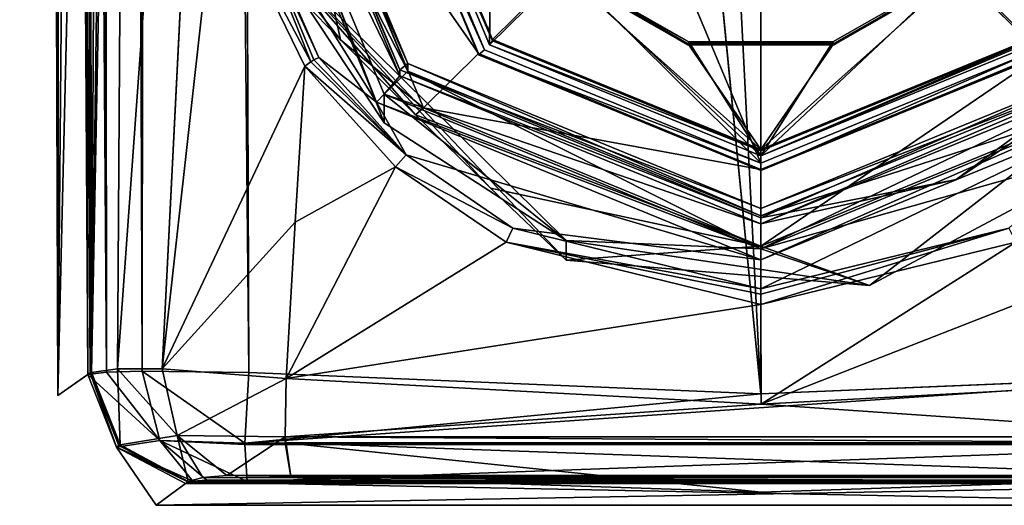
# Model space of a CAD drawing. Header units: metres. Extents: x -102 to 72, y -264 to 72.
# Tile 1 of 256: x -17 to 5, y -264 to -253. Entities that reach past the tile are written whole.
import ezdxf

# ---------------------------------------------------------------- set-up
doc = ezdxf.new("R2010")
doc.units = ezdxf.units.M
doc.layers.add('solid_20461093', color=7, linetype='CONTINUOUS')

msp = doc.modelspace()

# ---------------------------------------------------------------- linework, layer by layer
at = {"layer": 'solid_20461093'}
for points in [[(-15.838473, -261.749023, 35.59745), (-16.696911, -15.818129, 35.921181), (-16.091726, -16.433392, 27.270184)], [(-15.16042, -261.272461, 44.692516), (-15.599402, -138.848373, 44.648285), (-16.696911, -15.818129, 35.921181)], [(-15.838473, -261.749023, 35.59745), (-15.16042, -261.272461, 44.692516), (-16.696911, -15.818129, 35.921181)], [(-15.693962, -134.543289, 27.401392), (-15.838473, -261.749023, 35.59745), (-16.091726, -16.433392, 27.270184)], [(-14.74334, -261.225555, 45.956051), (-15.001443, -17.434355, 46.743298), (-16.038172, -16.485662, 44.602657)], [(-14.74334, -261.225555, 45.956051), (-16.038172, -16.485662, 44.602657), (-15.599402, -138.848373, 44.648285)], [(-13.934525, -261.200806, 47.013046), (-13.843777, -18.367086, 47.600662), (-15.001443, -17.434355, 46.743298)], [(-14.74334, -261.225555, 45.956051), (-13.934525, -261.200806, 47.013046), (-15.001443, -17.434355, 46.743298)], [(-13.934525, -261.200806, 47.013046), (-11.536177, -261.228729, 48.073895), (-13.843777, -18.367086, 47.600662)], [(-13.843777, -18.367086, 47.600662), (-11.536177, -261.228729, 48.073895), (-11.981533, -140.268799, 48.036354)], [(-0.000395, -261.709137, 48.549999), (0, -23, 48.549999), (-12.426747, -19.353964, 47.997395)], [(-11.981533, -140.268799, 48.036354), (-0.000395, -261.709137, 48.549999), (-12.426747, -19.353964, 47.997395)], [(-0.000395, -261.709137, 48.549999), (11.536177, -261.228729, 48.073895), (0, -23, 48.549999)], [(11.536177, -261.228729, 48.073895), (11.981533, -140.268799, 48.036354), (0, -23, 48.549999)], [(-15.693962, -134.543289, 27.401392), (-15.416946, -215.030182, 27.448997), (-15.838473, -261.749023, 35.59745)], [(-14.74334, -261.225555, 45.956051), (-15.599402, -138.848373, 44.648285), (-15.16042, -261.272461, 44.692516)], [(-11.981533, -140.268799, 48.036354), (-11.536177, -261.228729, 48.073895), (-0.000395, -261.709137, 48.549999)], [(-15.416946, -215.030182, 27.448997), (-15.264697, -237.679306, 26.953287), (-15.838473, -261.749023, 35.59745)], [(-15.150758, -215.016312, 26.352217), (-15.111853, -261.23999, 26.502434), (-15.264697, -237.679306, 26.953287)], [(-15.150758, -215.016312, 26.352217), (-14.978683, -242.973129, 25.879204), (-15.077819, -261.231049, 26.317549)], [(-15.09599, -261.235413, 26.409767), (-15.150758, -215.016312, 26.352217), (-15.077819, -261.231049, 26.317549)], [(-15.09599, -261.235413, 26.409767), (-15.111853, -261.23999, 26.502434), (-15.150758, -215.016312, 26.352217)], [(-15.077819, -261.231049, 26.317549), (-14.441063, -215.004761, 24.937792), (-14.194579, -215, 24.553965)], [(-14.492236, -261.148163, 24.766039), (-15.077819, -261.231049, 26.317549), (-14.194579, -215, 24.553965)], [(-15.077819, -261.231049, 26.317549), (-14.978683, -242.973129, 25.879204), (-14.441063, -215.004761, 24.937792)], [(-14.492236, -261.148163, 24.766039), (-14.194579, -215, 24.553965), (-11.168667, -215, 21.101107)], [(-13.488602, -261.149506, 23.489876), (-14.492236, -261.148163, 24.766039), (-11.168667, -215, 21.101107)], [(-12.738931, -246.164368, 22.466959), (-13.488602, -261.149506, 23.489876), (-11.168667, -215, 21.101107)], [(-15.264697, -237.679306, 26.953287), (-15.111853, -261.23999, 26.502434), (-15.838473, -261.749023, 35.59745)], [(-0.000187, -239.080978, 14.300818), (6.22254, -253.957321, 16.391552), (-6.22254, -241.633347, 14.659532)], [(-0.000187, -239.080978, 14.300818), (8.8, -247.795502, 15.525566), (6.22254, -253.957321, 16.391552)], [(0.000187, -256.509705, 16.750265), (-8.8, -247.795166, 15.525517), (-6.22254, -241.633347, 14.659532)], [(6.22254, -253.957321, 16.391552), (0.000187, -256.509705, 16.750265), (-6.22254, -241.633347, 14.659532)], [(-12.738931, -246.164368, 22.466959), (-12.274326, -250.211456, 22.161257), (-13.488602, -261.149506, 23.489876)], [(-6.044021, -246.187271, 15.331025), (-8.64277, -247.791, 15.556415), (-6.111361, -253.84288, 16.406952)], [(-6.044021, -246.187271, 15.331025), (-6.111361, -253.84288, 16.406952), (-6.044021, -249.394714, 15.781803)], [(-11.5, -246.354889, 25.774817), (-8.131728, -254.407486, 26.906534), (-11.5, -246.487106, 24.834063)], [(-7.954951, -254.267212, 26.634365), (-8.131728, -254.407486, 26.906534), (-11.5, -246.354889, 25.774817)], [(-11.25, -246.389679, 25.52725), (-7.954951, -254.267212, 26.634365), (-11.5, -246.354889, 25.774817)], [(-7.954951, -254.434219, 25.446043), (-7.954951, -254.267212, 26.634365), (-11.25, -246.389679, 25.52725)], [(-11.25, -246.556686, 24.338928), (-7.954951, -254.434219, 25.446043), (-11.25, -246.389679, 25.52725)], [(-12.249999, -246.556686, 24.338928), (-8.662077, -255.13443, 25.544451), (-11.825699, -250.056213, 22.403753)], [(-12, -246.556686, 24.338928), (-8.662077, -255.13443, 25.544451), (-12.249999, -246.556686, 24.338928)], [(-8.131737, -254.539688, 25.965778), (-12, -246.556686, 24.338928), (-11.5, -246.487106, 24.834063)], [(-12, -246.556686, 24.338928), (-8.485281, -254.959396, 25.519852), (-8.662077, -255.13443, 25.544451)], [(-8.131737, -254.539688, 25.965778), (-8.485281, -254.959396, 25.519852), (-12, -246.556686, 24.338928)], [(-11.999999, -246.556702, 24.338928), (-7.954951, -254.434219, 25.446043), (-11.25, -246.556686, 24.338928)], [(-11.999999, -246.556702, 24.338928), (-8.485282, -254.959396, 25.51985), (-7.954951, -254.434219, 25.446043)], [(-8.485281, -255.599594, 20.964617), (-8.485282, -254.959396, 25.51985), (-11.999999, -246.556702, 24.338928)], [(-8.485281, -255.599594, 20.964617), (-11.999999, -246.556702, 24.338928), (-11.169339, -251.541199, 20.394249)], [(-8.131728, -254.407486, 26.906534), (-8.131737, -254.539688, 25.965778), (-11.5, -246.487106, 24.834063)], [(-10.75, -247.73967, 15.921649), (-9.466314, -253.729767, 17.058567), (-11.169339, -251.983536, 17.246868)], [(-10.75, -247.73967, 15.921649), (-7.601398, -255.26709, 16.979559), (-9.466314, -253.729767, 17.058567)], [(-6.363961, -254.041687, 16.807341), (-7.601398, -255.26709, 16.979559), (-10.75, -247.73967, 15.921649)], [(-9, -247.73967, 15.92165), (-6.363961, -254.041687, 16.807341), (-10.75, -247.73967, 15.921649)], [(-6.363961, -254.069519, 16.609287), (-6.363961, -254.041687, 16.807341), (-9, -247.73967, 15.92165)], [(-6.363961, -254.069519, 16.609287), (-9, -247.73967, 15.92165), (-9, -247.767502, 15.723596)], [(-6.045763, -253.726593, 16.763056), (-8.55, -247.767502, 15.723596), (-8.55, -247.739655, 15.921649)], [(-4.490128, -252.186096, 16.546555), (-6.045763, -253.726593, 16.763056), (-8.55, -247.739655, 15.921649)], [(-9, -247.767502, 15.723596), (-8.8, -247.795166, 15.525517), (-6.222523, -253.957336, 16.391554)], [(-6.363961, -254.069519, 16.609287), (-9, -247.767502, 15.723596), (-6.222523, -253.957336, 16.391554)], [(0.000187, -256.509705, 16.750265), (-6.222523, -253.957336, 16.391554), (-8.8, -247.795166, 15.525517)], [(-8.64277, -247.791, 15.556415), (-8.55, -247.767502, 15.723596), (-6.045763, -253.754425, 16.565002)], [(-6.111361, -253.84288, 16.406952), (-8.64277, -247.791, 15.556415), (-6.045763, -253.754425, 16.565002)], [(-6.045763, -253.726593, 16.763056), (-6.045763, -253.754425, 16.565002), (-8.55, -247.767502, 15.723596)], [(4.42453, -252.17247, 16.17219), (6.111361, -253.84288, 16.406952), (8.64277, -247.791, 15.556415)], [(-12.266357, -248.879486, 22.311501), (-10.137078, -254.229095, 21.44792), (-12.274326, -250.211456, 22.161257)], [(-12.266357, -248.879486, 22.311501), (-11.825699, -250.056213, 22.403753), (-9.961757, -254.125839, 21.707239)], [(-12.266357, -248.879486, 22.311501), (-9.961757, -254.125839, 21.707239), (-10.069918, -254.185165, 21.489342)], [(-12.266357, -248.879486, 22.311501), (-10.069918, -254.185165, 21.489342), (-10.137078, -254.229095, 21.44792)], [(-6.044021, -249.394714, 15.781803), (-6.111361, -253.84288, 16.406952), (-4.42453, -252.17247, 16.17219)], [(4.490128, -252.186096, 16.546555), (6.13363, -249.367172, 16.150379), (6.045763, -253.726593, 16.763056)], [(-8.662077, -255.13443, 25.544451), (-9.961757, -254.125839, 21.707239), (-11.825699, -250.056213, 22.403753)], [(-12.274326, -250.211456, 22.161257), (-10.272565, -254.323654, 21.440144), (-13.488602, -261.149506, 23.489876)], [(-10.137078, -254.229095, 21.44792), (-10.272565, -254.323654, 21.440144), (-12.274326, -250.211456, 22.161257)], [(-11.169339, -251.541199, 20.394249), (-7.778174, -255.422058, 17.147095), (-6.090034, -257.073181, 17.528456)], [(-9.466314, -253.729767, 17.058567), (-7.778174, -255.422058, 17.147095), (-11.169339, -251.541199, 20.394249)], [(-11.169339, -251.541199, 20.394249), (-6.090034, -257.073181, 17.528456), (-4.38701, -258.69986, 18.190784)], [(-4.38701, -258.257538, 21.338165), (-11.169339, -251.541199, 20.394249), (-4.38701, -258.69986, 18.190784)], [(-4.38701, -258.257538, 21.338165), (-8.485281, -255.599594, 20.964617), (-11.169339, -251.541199, 20.394249)], [(-9.466314, -253.729767, 17.058567), (-11.169339, -251.541199, 20.394249), (-11.169339, -251.983536, 17.246868)], [(-4.42453, -252.17247, 16.17219), (-6.111361, -253.84288, 16.406952), (0, -256.34964, 16.759254)], [(-4.490128, -252.186096, 16.546555), (0.000004, -256.206451, 17.11158), (-6.045763, -253.726593, 16.763056)], [(-4.490128, -252.213928, 16.348501), (-4.42453, -252.17247, 16.17219), (-1.619488, -253.776199, 16.397579)], [(-4.490128, -252.186096, 16.546555), (-4.490128, -252.213928, 16.348501), (-1.643501, -253.841431, 16.577232)], [(-4.490128, -252.186096, 16.546555), (-1.643501, -253.841431, 16.577232), (-1.643498, -253.813599, 16.775286)], [(-4.490128, -252.186096, 16.546555), (-1.643498, -253.813599, 16.775286), (0.000004, -256.206451, 17.11158)], [(-4.42453, -252.17247, 16.17219), (0, -256.34964, 16.759254), (-1.619488, -253.776199, 16.397579)], [(4.42453, -252.17247, 16.17219), (0, -256.34964, 16.759254), (6.111361, -253.84288, 16.406952)], [(1.619488, -253.776199, 16.397579), (0, -256.34964, 16.759254), (4.42453, -252.17247, 16.17219)], [(4.490128, -252.186096, 16.546555), (6.045763, -253.726593, 16.763056), (0.000004, -256.206451, 17.11158)], [(1.643498, -253.813599, 16.775286), (4.490128, -252.186096, 16.546555), (0.000004, -256.206451, 17.11158)], [(1.643501, -253.841431, 16.577232), (1.619488, -253.776199, 16.397579), (4.42453, -252.17247, 16.17219)], [(1.643498, -253.813599, 16.775286), (4.490128, -252.213928, 16.348501), (4.490128, -252.186096, 16.546555)], [(4.472648, -252.210022, 16.250689), (1.643501, -253.841431, 16.577232), (4.42453, -252.17247, 16.17219)], [(-1.643501, -253.841431, 16.577232), (-4.490128, -252.213928, 16.348501), (-1.619488, -253.776199, 16.397579)], [(1.643498, -253.813599, 16.775286), (1.643501, -253.841431, 16.577232), (4.490128, -252.213928, 16.348501)], [(4.472648, -252.210022, 16.250689), (4.490128, -252.213928, 16.348501), (1.643501, -253.841431, 16.577232)], [(-9.466314, -253.729767, 17.058567), (-7.601398, -255.26709, 16.979559), (-7.778174, -255.422058, 17.147095)], [(0.000004, -256.206451, 17.11158), (-6.045763, -253.754425, 16.565002), (-6.045763, -253.726593, 16.763056)], [(6.045763, -253.726593, 16.763056), (6.045763, -253.754425, 16.565002), (0, -256.234283, 16.913525)], [(6.045763, -253.726593, 16.763056), (0, -256.234283, 16.913525), (0.000004, -256.206451, 17.11158)], [(-6.363961, -254.069519, 16.609287), (-6.222523, -253.957336, 16.391554), (0.000187, -256.509705, 16.750265)], [(-6.111361, -253.84288, 16.406952), (-6.045763, -253.754425, 16.565002), (0, -256.234283, 16.913525)], [(0, -256.34964, 16.759254), (-6.111361, -253.84288, 16.406952), (0, -256.234283, 16.913525)], [(0.000004, -256.206451, 17.11158), (0, -256.234283, 16.913525), (-6.045763, -253.754425, 16.565002)], [(-1.643501, -253.841431, 16.577232), (-1.619488, -253.776199, 16.397579), (1.619488, -253.776199, 16.397579)], [(1.643501, -253.841431, 16.577232), (-1.643501, -253.841431, 16.577232), (1.619488, -253.776199, 16.397579)], [(-1.643498, -253.813599, 16.775286), (-1.643501, -253.841431, 16.577232), (1.643501, -253.841431, 16.577232)], [(-1.643498, -253.813599, 16.775286), (1.643501, -253.841431, 16.577232), (1.643498, -253.813599, 16.775286)], [(-1.643498, -253.813599, 16.775286), (1.643498, -253.813599, 16.775286), (0.000004, -256.206451, 17.11158)], [(-1.619488, -253.776199, 16.397579), (0, -256.34964, 16.759254), (1.619488, -253.776199, 16.397579)], [(0, -256.34964, 16.759254), (6.045763, -253.754425, 16.565002), (6.063243, -253.785141, 16.472055)], [(0, -256.34964, 16.759254), (0, -256.234283, 16.913525), (6.045763, -253.754425, 16.565002)], [(0, -256.34964, 16.759254), (6.063243, -253.785141, 16.472055), (6.111361, -253.84288, 16.406952)], [(0, -256.679901, 16.976154), (0.000187, -256.509705, 16.750265), (6.22254, -253.957321, 16.391552)], [(0, -256.679901, 16.976154), (6.22254, -253.957321, 16.391552), (6.32254, -254.048187, 16.463478)], [(-10.137078, -254.229095, 21.44792), (-10.069918, -254.185165, 21.489342), (-7.991586, -256.325989, 21.536722)], [(-10.069918, -254.185165, 21.489342), (-9.961757, -254.125839, 21.707239), (-7.991586, -256.325989, 21.536722)], [(-8.662077, -255.13443, 25.544451), (-7.991586, -256.325989, 21.536722), (-9.961757, -254.125839, 21.707239)], [(-6.363961, -254.041687, 16.807341), (-0.000004, -256.652069, 17.174208), (-7.601398, -255.26709, 16.979559)], [(0, -256.679901, 16.976154), (-0.000004, -256.652069, 17.174208), (-6.363961, -254.041687, 16.807341)], [(0, -256.679901, 16.976154), (-6.363961, -254.041687, 16.807341), (-6.363961, -254.069519, 16.609287)], [(0, -256.679901, 16.976154), (-6.363961, -254.069519, 16.609287), (0.000187, -256.509705, 16.750265)], [(6.363961, -254.041687, 16.807341), (7.601398, -255.26709, 16.979559), (-0.000004, -258.38504, 17.417761)], [(-0.000004, -256.652069, 17.174208), (6.363961, -254.041687, 16.807341), (-0.000004, -258.38504, 17.417761)], [(6.363961, -254.069519, 16.609287), (6.363961, -254.041687, 16.807341), (-0.000004, -256.652069, 17.174208)], [(0, -256.679901, 16.976154), (6.363961, -254.069519, 16.609287), (-0.000004, -256.652069, 17.174208)], [(0, -256.679901, 16.976154), (6.32254, -254.048187, 16.463478), (6.363961, -254.069519, 16.609287)], [(-10.272565, -254.323654, 21.440144), (-10.488271, -257.844849, 21.797537), (-13.488602, -261.149506, 23.489876)], [(-8.227489, -256.593048, 21.273846), (-10.488271, -257.844849, 21.797537), (-10.272565, -254.323654, 21.440144)], [(-10.137078, -254.229095, 21.44792), (-7.991586, -256.325989, 21.536722), (-10.272565, -254.323654, 21.440144)], [(-8.227489, -256.593048, 21.273846), (-10.272565, -254.323654, 21.440144), (-7.991586, -256.325989, 21.536722)], [(-8.131728, -254.407486, 26.906534), (0, -257.742981, 27.375307), (-8.131737, -254.539688, 25.965778)], [(-7.954951, -254.267212, 26.634365), (0, -257.530212, 27.092947), (-8.131728, -254.407486, 26.906534)], [(0, -257.530212, 27.092947), (0, -257.742981, 27.375307), (-8.131728, -254.407486, 26.906534)], [(-0.000006, -257.697205, 25.904625), (0, -257.530212, 27.092947), (-7.954951, -254.267212, 26.634365)], [(-7.954951, -254.434219, 25.446043), (-0.000006, -257.697205, 25.904625), (-7.954951, -254.267212, 26.634365)], [(7.954951, -254.267212, 26.634365), (4.400859, -256.876099, 27.253477), (0, -257.742981, 27.375307)], [(0, -257.530212, 27.092947), (7.954951, -254.267212, 26.634365), (0, -257.742981, 27.375307)], [(7.954951, -254.434219, 25.446043), (7.954951, -254.267212, 26.634365), (0, -257.530212, 27.092947)], [(8.131728, -254.407486, 26.906534), (8.131737, -254.539688, 25.965778), (0, -257.875183, 26.434553)], [(4.400859, -256.876099, 27.253477), (8.131728, -254.407486, 26.906534), (0, -257.875183, 26.434553)], [(7.954951, -254.267212, 26.634365), (8.131728, -254.407486, 26.906534), (4.400859, -256.876099, 27.253477)], [(-8.485282, -254.959396, 25.51985), (0.000001, -258.439911, 26.009005), (-7.954951, -254.434219, 25.446043)], [(0, -257.875183, 26.434553), (-8.485281, -254.959396, 25.519852), (-8.131737, -254.539688, 25.965778)], [(0, -257.742981, 27.375307), (0, -257.875183, 26.434553), (-8.131737, -254.539688, 25.965778)], [(0.000001, -258.439911, 26.009005), (-0.000006, -257.697205, 25.904625), (-7.954951, -254.434219, 25.446043)], [(-0.000006, -257.697205, 25.904625), (7.954951, -254.434219, 25.446043), (0, -257.530212, 27.092947)], [(8.485281, -254.959396, 25.51985), (7.954951, -254.434219, 25.446043), (-0.000006, -257.697205, 25.904625)], [(8.131737, -254.539688, 25.965778), (8.485281, -254.959396, 25.519852), (0, -258.439911, 26.009005)], [(8.131737, -254.539688, 25.965778), (0, -258.439911, 26.009005), (0, -257.875183, 26.434553)], [(-8.485281, -254.959396, 25.519852), (0, -258.439911, 26.009005), (-8.662077, -255.13443, 25.544451)], [(-4.38701, -258.257538, 21.338165), (0.000001, -258.439911, 26.009005), (-8.485282, -254.959396, 25.51985)], [(-4.38701, -258.257538, 21.338165), (-8.485282, -254.959396, 25.51985), (-8.485281, -255.599594, 20.964617)], [(0, -257.875183, 26.434553), (0, -258.439911, 26.009005), (-8.485281, -254.959396, 25.519852)], [(0.000001, -258.439911, 26.009005), (8.485281, -254.959396, 25.51985), (-0.000006, -257.697205, 25.904625)], [(8.485281, -254.959396, 25.519852), (8.662077, -255.13443, 25.544451), (0, -258.687469, 26.043798)], [(0, -258.439911, 26.009005), (8.485281, -254.959396, 25.519852), (0, -258.687469, 26.043798)], [(8.485281, -256.041931, 17.817236), (8.485281, -254.959396, 25.51985), (0.000001, -258.439911, 26.009005)], [(-8.662077, -255.13443, 25.544451), (0, -258.687469, 26.043798), (-7.991586, -256.325989, 21.536722)], [(0, -258.439911, 26.009005), (0, -258.687469, 26.043798), (-8.662077, -255.13443, 25.544451)], [(-7.778174, -255.422058, 17.147095), (-7.601398, -255.26709, 16.979559), (-0.000004, -258.38504, 17.417761)], [(-0.000004, -256.652069, 17.174208), (-0.000004, -258.38504, 17.417761), (-7.601398, -255.26709, 16.979559)], [(2.44949, -259.272247, 18.271227), (-0.000004, -258.38504, 17.417761), (7.601398, -255.26709, 16.979559)], [(8.662077, -255.13443, 25.544451), (0, -259.344452, 21.369106), (0, -258.687469, 26.043798)], [(5.588694, -257.973358, 21.431099), (0, -259.344452, 21.369106), (8.662077, -255.13443, 25.544451)], [(2.44949, -259.272247, 18.271227), (7.601398, -255.26709, 16.979559), (8.485281, -256.041931, 17.817236)], [(-6.090034, -257.073181, 17.528456), (-7.778174, -255.422058, 17.147095), (-0.000004, -258.38504, 17.417761)], [(2.44949, -259.272247, 18.271227), (8.485281, -256.041931, 17.817236), (0.000001, -258.439911, 26.009005)], [(-8.227489, -256.593048, 21.273846), (-7.991586, -256.325989, 21.536722), (-5.588255, -257.973694, 21.430429)], [(0, -258.687469, 26.043798), (-5.588255, -257.973694, 21.430429), (-7.991586, -256.325989, 21.536722)], [(-8.227489, -256.593048, 21.273846), (-10.696048, -261.366272, 22.171629), (-10.488271, -257.844849, 21.797537)], [(-5.740492, -258.290802, 21.172125), (-10.696048, -261.366272, 22.171629), (-8.227489, -256.593048, 21.273846)], [(-5.740492, -258.290802, 21.172125), (-8.227489, -256.593048, 21.273846), (-5.588255, -257.973694, 21.430429)], [(-4.38701, -258.69986, 18.190784), (-6.090034, -257.073181, 17.528456), (-0.000004, -258.38504, 17.417761)], [(4.400859, -256.876099, 27.253477), (0, -257.875183, 26.434553), (0, -257.742981, 27.375307)], [(-10.488271, -257.844849, 21.797537), (-10.696048, -261.366272, 22.171629), (-13.488602, -261.149506, 23.489876)], [(0.004421, -261.943451, 21.540003), (10.488271, -257.844849, 21.797537), (10.696049, -261.366302, 22.171629)], [(5.740723, -258.290527, 21.172781), (10.488271, -257.844849, 21.797537), (0.004421, -261.943451, 21.540003)], [(-5.740492, -258.290802, 21.172125), (-5.588255, -257.973694, 21.430429), (0, -259.344452, 21.369106)], [(0, -258.687469, 26.043798), (0, -259.344452, 21.369106), (-5.588255, -257.973694, 21.430429)], [(0.000028, -259.466125, 21.167488), (0, -259.344452, 21.369106), (5.588694, -257.973358, 21.431099)], [(0.000028, -259.466125, 21.167488), (5.588694, -257.973358, 21.431099), (0.000038, -259.695862, 21.115818)], [(5.740723, -258.290527, 21.172781), (0.000038, -259.695862, 21.115818), (5.588694, -257.973358, 21.431099)], [(-5.740492, -258.290802, 21.172125), (0.000038, -259.695862, 21.115818), (-10.696048, -261.366272, 22.171629)], [(-5.740492, -258.290802, 21.172125), (0, -259.344452, 21.369106), (0.000028, -259.466125, 21.167488)], [(-5.740492, -258.290802, 21.172125), (0.000028, -259.466125, 21.167488), (0.000038, -259.695862, 21.115818)], [(-4.38701, -258.257538, 21.338165), (2.44949, -259.272247, 18.271227), (0.000001, -258.439911, 26.009005)], [(-4.38701, -258.257538, 21.338165), (-4.38701, -258.69986, 18.190784), (2.44949, -259.272247, 18.271227)], [(2.44949, -259.272247, 18.271227), (-4.38701, -258.69986, 18.190784), (-0.000004, -258.38504, 17.417761)], [(5.740723, -258.290527, 21.172781), (0.004421, -261.943451, 21.540003), (0.000038, -259.695862, 21.115818)], [(0.000038, -259.695862, 21.115818), (0.004421, -261.943451, 21.540003), (-10.696048, -261.366272, 22.171629)], [(-15.111853, -261.23999, 26.502434), (-15.16042, -261.272461, 44.692516), (-15.838473, -261.749023, 35.59745)], [(-13.538832, -262.759735, 46.629673), (-14.74334, -261.225555, 45.956051), (-15.16042, -261.272461, 44.692516)], [(-14.512792, -262.910034, 44.777176), (-15.16042, -261.272461, 44.692516), (-15.111853, -261.23999, 26.502434)], [(-13.538832, -262.759735, 46.629673), (-15.16042, -261.272461, 44.692516), (-14.512792, -262.910034, 44.777176)], [(-15.09599, -261.235413, 26.409767), (-14.463543, -262.876129, 26.415306), (-15.111853, -261.23999, 26.502434)], [(-14.463543, -262.876129, 26.415306), (-14.512792, -262.910034, 44.777176), (-15.111853, -261.23999, 26.502434)], [(-15.09599, -261.235413, 26.409767), (-15.077819, -261.231049, 26.317549), (-14.463543, -262.876129, 26.415306)], [(-14.433098, -262.864136, 26.27129), (-15.077819, -261.231049, 26.317549), (-14.492236, -261.148163, 24.766039)], [(-14.463543, -262.876129, 26.415306), (-15.077819, -261.231049, 26.317549), (-14.433098, -262.864136, 26.27129)], [(-13.538832, -262.759735, 46.629673), (-13.934525, -261.200806, 47.013046), (-14.74334, -261.225555, 45.956051)], [(-13.149885, -262.64978, 23.915672), (-14.492236, -261.148163, 24.766039), (-13.488602, -261.149506, 23.489876)], [(-14.433098, -262.864136, 26.27129), (-14.492236, -261.148163, 24.766039), (-13.149885, -262.64978, 23.915672)], [(-13.934525, -261.200806, 47.013046), (-11.623503, -262.826569, 47.482632), (-11.536177, -261.228729, 48.073895)], [(-13.538832, -262.759735, 46.629673), (-11.623503, -262.826569, 47.482632), (-13.934525, -261.200806, 47.013046)], [(-13.149885, -262.64978, 23.915672), (-13.488602, -261.149506, 23.489876), (-10.696048, -261.366272, 22.171629)], [(-11.623503, -262.826569, 47.482632), (11.536177, -261.228729, 48.073895), (-0.000395, -261.709137, 48.549999)], [(11.6235, -262.826569, 47.482632), (11.536177, -261.228729, 48.073895), (-11.623503, -262.826569, 47.482632)], [(-11.623503, -262.826569, 47.482632), (-0.000395, -261.709137, 48.549999), (-11.536177, -261.228729, 48.073895)], [(-13.149885, -262.64978, 23.915672), (-10.696048, -261.366272, 22.171629), (-10.718193, -262.681427, 22.71879)], [(0.004421, -261.943451, 21.540003), (-10.718193, -262.681427, 22.71879), (-10.696048, -261.366272, 22.171629)], [(0.004421, -261.943451, 21.540003), (10.696049, -261.366302, 22.171629), (10.7183, -262.681427, 22.718815)], [(0.004421, -261.943451, 21.540003), (10.7183, -262.681427, 22.718815), (-10.718193, -262.681427, 22.71879)], [(-13.538832, -262.759735, 46.629673), (-14.512792, -262.910034, 44.777176), (-12.795712, -263.680756, 45.128429)], [(-14.433098, -262.864136, 26.27129), (-13.149885, -262.64978, 23.915672), (-12.899042, -263.687836, 26.501627)], [(-13.538832, -262.759735, 46.629673), (-12.795712, -263.680756, 45.128429), (-12.4837, -263.656952, 45.538845)], [(-13.538832, -262.759735, 46.629673), (-12.4837, -263.656952, 45.538845), (-11.57014, -263.690399, 45.946651)], [(-13.538832, -262.759735, 46.629673), (-11.57014, -263.690399, 45.946651), (-11.623842, -262.849701, 47.462875)], [(-13.538832, -262.759735, 46.629673), (-11.623842, -262.849701, 47.462875), (-11.623503, -262.826569, 47.482632)], [(-13.149885, -262.64978, 23.915672), (-12.574458, -263.600372, 25.630991), (-12.899042, -263.687836, 26.501627)], [(-13.149885, -262.64978, 23.915672), (-12.030724, -263.550049, 24.928909), (-12.574458, -263.600372, 25.630991)], [(-13.149885, -262.64978, 23.915672), (-10.718193, -262.681427, 22.71879), (-12.030724, -263.550049, 24.928909)], [(-10.718193, -262.681427, 22.71879), (-10.592134, -263.573273, 24.226622), (-12.030724, -263.550049, 24.928909)], [(11.6235, -262.826569, 47.482632), (-11.623503, -262.826569, 47.482632), (-11.623842, -262.849701, 47.462875)], [(11.623839, -262.849701, 47.462875), (11.6235, -262.826569, 47.482632), (-11.623842, -262.849701, 47.462875)], [(-10.718193, -262.681427, 22.71879), (-10.713004, -262.813477, 22.833475), (-10.592134, -263.573273, 24.226622)], [(10.713112, -262.813477, 22.833487), (-10.713004, -262.813477, 22.833475), (-10.718193, -262.681427, 22.71879)], [(10.7183, -262.681427, 22.718815), (10.713112, -262.813477, 22.833487), (-10.718193, -262.681427, 22.71879)], [(-10.713004, -262.813477, 22.833475), (10.592134, -263.573273, 24.226622), (0.006744, -263.930756, 23.559282)], [(10.713112, -262.813477, 22.833487), (10.592134, -263.573273, 24.226622), (-10.713004, -262.813477, 22.833475)], [(-10.713004, -262.813477, 22.833475), (0.006744, -263.930756, 23.559282), (-10.592134, -263.573273, 24.226622)], [(-14.463543, -262.876129, 26.415306), (-12.910689, -263.695129, 26.565874), (-14.512792, -262.910034, 44.777176)], [(-14.512792, -262.910034, 44.777176), (-12.910689, -263.695129, 26.565874), (-13.622287, -264.224152, 35.59811)], [(-14.512792, -262.910034, 44.777176), (-13.622287, -264.224152, 35.59811), (-12.958248, -263.728882, 44.631676)], [(-14.512792, -262.910034, 44.777176), (-12.958248, -263.728882, 44.631676), (-12.795712, -263.680756, 45.128429)], [(-14.463543, -262.876129, 26.415306), (-14.433098, -262.864136, 26.27129), (-12.899042, -263.687836, 26.501627)], [(-14.463543, -262.876129, 26.415306), (-12.899042, -263.687836, 26.501627), (-12.905261, -263.691437, 26.533672)], [(-14.463543, -262.876129, 26.415306), (-12.905261, -263.691437, 26.533672), (-12.910689, -263.695129, 26.565874)], [(11.623839, -262.849701, 47.462875), (-11.623842, -262.849701, 47.462875), (-11.57014, -263.690399, 45.946651)], [(11.623839, -262.849701, 47.462875), (-11.57014, -263.690399, 45.946651), (11.57014, -263.690399, 45.946651)], [(13.622285, -264.224152, 35.597538), (-13.622287, -264.224152, 35.59811), (-12.910689, -263.695129, 26.565874)], [(12.958248, -263.728882, 44.631676), (-12.958248, -263.728882, 44.631676), (-13.622287, -264.224152, 35.59811)], [(13.622285, -264.224152, 35.597538), (12.958248, -263.728882, 44.631676), (-13.622287, -264.224152, 35.59811)], [(12.795702, -263.680756, 45.128441), (-12.795712, -263.680756, 45.128429), (-12.958248, -263.728882, 44.631676)], [(12.958248, -263.728882, 44.631676), (12.795702, -263.680756, 45.128441), (-12.958248, -263.728882, 44.631676)], [(12.910695, -263.695129, 26.565912), (-12.910689, -263.695129, 26.565874), (-12.905261, -263.691437, 26.533672)], [(12.910695, -263.695129, 26.565912), (13.622285, -264.224152, 35.597538), (-12.910689, -263.695129, 26.565874)], [(12.905251, -263.691437, 26.533619), (-12.905261, -263.691437, 26.533672), (-12.899042, -263.687836, 26.501627)], [(12.905251, -263.691437, 26.533619), (12.910695, -263.695129, 26.565912), (-12.905261, -263.691437, 26.533672)], [(-12.574458, -263.600372, 25.630991), (12.89901, -263.687805, 26.501482), (-12.899042, -263.687836, 26.501627)], [(12.89901, -263.687805, 26.501482), (12.905251, -263.691437, 26.533619), (-12.899042, -263.687836, 26.501627)], [(12.483723, -263.656952, 45.538822), (-12.4837, -263.656952, 45.538845), (-12.795712, -263.680756, 45.128429)], [(12.795702, -263.680756, 45.128441), (12.483723, -263.656952, 45.538822), (-12.795712, -263.680756, 45.128429)], [(-12.574458, -263.600372, 25.630991), (-12.030724, -263.550049, 24.928909), (12.575351, -263.601196, 25.637178)], [(-12.574458, -263.600372, 25.630991), (12.575351, -263.601196, 25.637178), (12.89901, -263.687805, 26.501482)], [(11.57014, -263.690399, 45.946651), (-11.57014, -263.690399, 45.946651), (-12.4837, -263.656952, 45.538845)], [(12.483723, -263.656952, 45.538822), (11.57014, -263.690399, 45.946651), (-12.4837, -263.656952, 45.538845)], [(-12.030724, -263.550049, 24.928909), (12.019596, -263.549408, 24.917753), (12.575351, -263.601196, 25.637178)], [(-12.030724, -263.550049, 24.928909), (-10.592134, -263.573273, 24.226622), (12.019596, -263.549408, 24.917753)], [(-10.592134, -263.573273, 24.226622), (10.592134, -263.573273, 24.226622), (12.019596, -263.549408, 24.917753)], [(-10.592134, -263.573273, 24.226622), (0.006744, -263.930756, 23.559282), (10.592134, -263.573273, 24.226622)]]:
    msp.add_3dface(points, dxfattribs=at)

doc.saveas('drawing.dxf')
